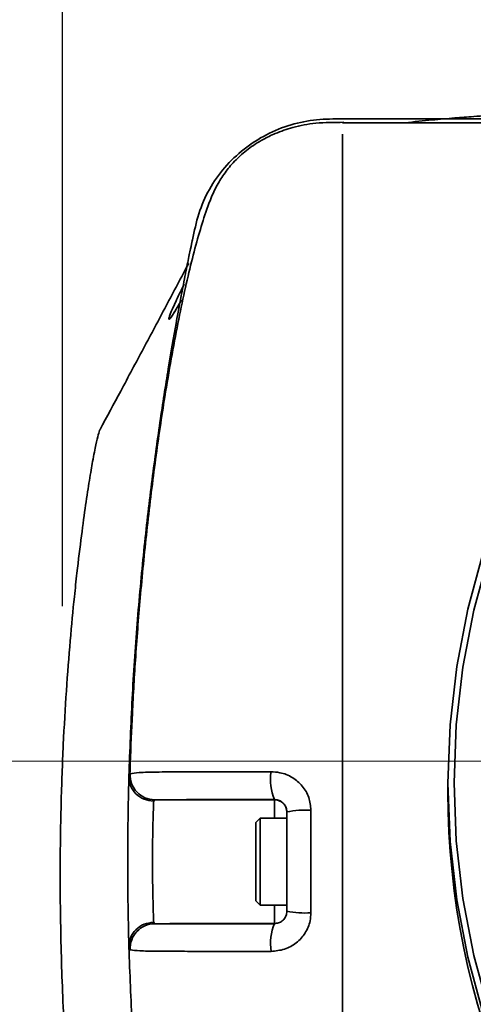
# Model space of a CAD drawing. Header units: millimetres. Extents: x -8713 to 3261, y -18743 to -8704.
# Tile 52 of 156: x -6925 to -6888, y -11233 to -11153. Entities that reach past the tile are written whole.
import ezdxf

# ---------------------------------------------------------------- set-up
doc = ezdxf.new("R2010")
doc.units = ezdxf.units.MM
doc.header["$LTSCALE"] = 10
doc.header["$PDSIZE"] = -1
doc.linetypes.add('CENTER', pattern=[50.8, 31.75, -6.35, 6.35, -6.35])
doc.layers.get('Defpoints').update_dxf_attribs({"true_color": 0x5e5e5e})
doc.layers.add('中心线层', color=1, linetype='CENTER')
doc.dimstyles.new('ISO-25', dxfattribs={"dimscale": 20, "dimtxt": 4, "dimasz": 3.05, "dimexe": 3, "dimexo": 0.625, "dimtad": 1, "dimdec": 0, "dimtxsty": 'Standard', "dimcen": 2.5, "dimclrd": 1, "dimclre": 1, "dimclrt": 4, "dimadec": 1, "dimazin": 2, "dimtfac": 1, "dimtdec": 0, "dimtmove": 0, "dimatfit": 0, "dimfxl": 1, "dimarcsym": 0})

# ---------------------------------------------------------------- blocks, each defined once
blk = doc.blocks.new('*D186')
at = {"color": 1, "lineweight": -2, "transparency": 16777216}
for p, q in [((-6921.466, -11200.686), (-6921.466, -11008.656)), ((-6734.252, -11200.686), (-6734.252, -11008.656)), ((-6860.466, -11068.656), (-6795.252, -11068.656))]:
    blk.add_line(p, q, dxfattribs=at)
at = {"color": 1, "lineweight": 20, "transparency": 16777216}
for points in [[(-6860.466, -11058.489), (-6860.466, -11078.822), (-6921.466, -11068.656)], [(-6795.252, -11058.489), (-6795.252, -11078.822), (-6734.252, -11068.656)]]:
    blk.add_solid(points, dxfattribs=at)
at = {"layer": 'Defpoints', "color": 0, "lineweight": 20, "transparency": 16777216}
for p in [(-6734.252, -11068.656), (-6921.466, -11213.186), (-6734.252, -11213.186)]:
    blk.add_point(p, dxfattribs=at)
at = {"color": 4, "lineweight": 20, "transparency": 16777216, "insert": (-6827.859, -11016.156), "char_height": 80, "attachment_point": 5}
blk.add_mtext('187', dxfattribs=at)

msp = doc.modelspace()

# ---------------------------------------------------------------- linework, layer by layer
at = {"linetype": 'Continuous', "lineweight": 35}
for p, q in [((-6898.858, -11161.367), (-6885.109, -11161.367)), ((-6898.858, -11161.688), (-6898.858, -11161.654)), ((-6885.109, -11161.702), (-6898.858, -11161.702)), ((-6890.359, -11214.954), (-6890.359, -11215.686)), ((-6914.031, -11216.289), (-6914.108, -11216.403)), ((-6904.358, -11216.289), (-6914.031, -11216.289)), ((-6904.358, -11216.289), (-6904.358, -11216.279)), ((-6904.358, -11217.789), (-6904.358, -11216.289)), ((-6905.508, -11217.789), (-6905.858, -11218.139)), ((-6903.358, -11217.789), (-6905.508, -11217.789)), ((-6905.508, -11217.789), (-6905.508, -11221.109)), ((-6903.358, -11225.278), (-6903.358, -11217.279)), ((-6905.858, -11221.127), (-6905.858, -11218.139)), ((-6905.858, -11224.439), (-6905.858, -11221.127)), ((-6905.508, -11221.109), (-6905.508, -11224.789)), ((-6916.206, -11221.313), (-6916.206, -11221.338)), ((-6905.858, -11224.439), (-6905.508, -11224.789)), ((-6905.508, -11224.789), (-6903.358, -11224.789)), ((-6904.358, -11226.289), (-6904.358, -11224.789)), ((-6914.108, -11226.178), (-6914.031, -11226.289)), ((-6904.358, -11226.289), (-6914.031, -11226.289))]:
    msp.add_line(p, q, dxfattribs=at)
at = {"linetype": 'Continuous', "lineweight": 35, "flags": 128}
for points in [[(-6890.359, -11214.954), (-6890.18, -11210.238), (-6889.644, -11205.549), (-6888.755, -11200.913), (-6887.516, -11196.358), (-6885.936, -11191.91), (-6884.022, -11187.593), (-6881.788, -11183.434), (-6879.244, -11179.454), (-6876.406, -11175.678), (-6873.29, -11172.128), (-6869.914, -11168.822), (-6866.297, -11165.781), (-6862.459, -11163.021), (-6858.424, -11160.559), (-6854.213, -11158.408), (-6849.852, -11156.581), (-6845.364, -11155.089), (-6840.777, -11153.939), (-6836.115, -11153.139)], [(-6831.378, -11153.158), (-6836.049, -11153.601), (-6840.673, -11154.394), (-6845.224, -11155.534), (-6849.676, -11157.015), (-6854.003, -11158.827), (-6858.179, -11160.961), (-6862.183, -11163.403), (-6865.989, -11166.141), (-6869.577, -11169.158), (-6872.927, -11172.437), (-6876.018, -11175.959), (-6878.833, -11179.705), (-6881.356, -11183.652), (-6883.573, -11187.779), (-6885.471, -11192.061), (-6887.039, -11196.474), (-6888.267, -11200.992), (-6889.15, -11205.591), (-6889.682, -11210.242), (-6889.859, -11214.921)], [(-6817.265, -11276.413), (-6821.954, -11277.037), (-6826.677, -11277.304), (-6831.406, -11277.215), (-6836.115, -11276.769), (-6840.777, -11275.969), (-6845.364, -11274.82), (-6849.852, -11273.327), (-6854.213, -11271.501), (-6858.424, -11269.35), (-6862.459, -11266.888), (-6866.297, -11264.128), (-6869.914, -11261.087), (-6873.29, -11257.781), (-6876.406, -11254.23), (-6879.244, -11250.454), (-6881.788, -11246.475), (-6884.022, -11242.315), (-6885.936, -11237.999), (-6887.516, -11233.55), (-6888.755, -11228.995), (-6889.644, -11224.36), (-6890.18, -11219.671), (-6890.359, -11214.954)], [(-6889.859, -11214.921), (-6889.682, -11219.6), (-6889.15, -11224.251), (-6888.267, -11228.85), (-6887.039, -11233.368)]]:
    msp.add_lwpolyline(points, dxfattribs=at)
at = {"linetype": 'Continuous', "lineweight": 35}
for centre, radius, start, end in [((-6914.017, -11214.3), 1.99, 176.75591, 269.59462), ((-6900.263, -11214.632), 4.414, 172.1977, 201.91452), ((-6904.358, -11217.289), 1, 0.00003, 90.00003), ((-6827.859, -11215.578), 62.5, 180.09931, 359.90069), ((-6901.891, -11224.037), 6.916, 86.08067, 102.24737), ((-6901.891, -11218.196), 7.231, 258.29736, 273.74966), ((-6914.018, -11228.277), 1.988, 90.37242, 183.25245), ((-6900.306, -11227.919), 4.371, 157.95617, 187.89311)]:
    msp.add_arc(centre, radius, start, end, dxfattribs=at)
for points, knots in [([(-6869.236, -11160.311), (-6869.251, -11160.258), (-6869.289, -11160.119), (-6869.688, -11160.05), (-6870.631, -11160.103), (-6871.984, -11160.224), (-6873.136, -11160.313), (-6874.244, -11160.397), (-6875.27, -11160.472), (-6876.428, -11160.553), (-6877.694, -11160.637), (-6879.18, -11160.72), (-6880.621, -11160.788), (-6882.168, -11160.849), (-6884.094, -11160.93), (-6885.337, -11160.997), (-6886.494, -11161.062), (-6887.338, -11161.114), (-6888.484, -11161.193), (-6889.945, -11161.305), (-6891.762, -11161.469), (-6893.115, -11161.604), (-6893.867, -11161.698), (-6893.903, -11161.702)], [0, 0, 0, 0, 0.045784, 0.119967, 0.182291, 0.236071, 0.285366, 0.330225, 0.370621, 0.406528, 0.461642, 0.50705, 0.545927, 0.578618, 0.609794, 0.660613, 0.681285, 0.710995, 0.752, 0.816257, 0.897168, 0.99514, 1, 1, 1, 1]), ([(-6898.858, -11161.367), (-6899.559, -11161.373), (-6900.961, -11161.384), (-6903.054, -11161.786), (-6905.042, -11162.593), (-6906.856, -11163.767), (-6908.425, -11165.254), (-6909.675, -11167.02), (-6910.529, -11169.011), (-6910.831, -11170.415), (-6910.982, -11171.117)], [0, 0, 0, 0, 0.122911, 0.245702, 0.371398, 0.49711, 0.622814, 0.74849, 0.874172, 1, 1, 1, 1]), ([(-6898.758, -11161.65), (-6899.517, -11161.651), (-6900.908, -11161.652), (-6902.772, -11161.992), (-6904.181, -11162.484), (-6905.178, -11162.968), (-6905.91, -11163.398), (-6906.705, -11163.958), (-6907.577, -11164.743), (-6908.354, -11165.679), (-6908.976, -11166.663), (-6909.485, -11167.733), (-6910.155, -11169.575), (-6911.077, -11172.776), (-6912.167, -11177.757), (-6913.137, -11183.185), (-6913.966, -11188.76), (-6914.622, -11194.076), (-6915.164, -11199.446), (-6915.564, -11204.504), (-6915.834, -11209.096), (-6915.966, -11212.276), (-6916.016, -11213.919), (-6916.025, -11214.205)], [0, 0, 0, 0, 0.0283225, 0.0518361, 0.0703804, 0.0838733, 0.0931986, 0.1019563, 0.1203947, 0.1424983, 0.1698796, 0.203326, 0.2424802, 0.3499297, 0.4584803, 0.568256, 0.6516699, 0.7349513, 0.8110444, 0.8788516, 0.9382913, 0.9892695, 1, 1, 1, 1]), ([(-6898.858, -11278.891), (-6898.858, -11278.532), (-6898.858, -11277.569), (-6898.858, -11275.168), (-6898.858, -11271.848), (-6898.858, -11267.863), (-6898.858, -11263.286), (-6898.858, -11258.183), (-6898.858, -11252.621), (-6898.858, -11246.653), (-6898.858, -11240.369), (-6898.858, -11233.983), (-6898.858, -11227.593), (-6898.858, -11221.314), (-6898.858, -11215.069), (-6898.858, -11208.931), (-6898.858, -11202.749), (-6898.858, -11196.612), (-6898.858, -11190.618), (-6898.858, -11185.008), (-6898.858, -11179.869), (-6898.858, -11175.249), (-6898.858, -11171.207), (-6898.858, -11167.801), (-6898.858, -11165.112), (-6898.858, -11163.335), (-6898.858, -11162.787), (-6898.858, -11162.613)], [0, 0, 0, 0, 0.025095, 0.067265, 0.10957, 0.15174, 0.193909, 0.236212, 0.278382, 0.320567, 0.362887, 0.405073, 0.444598, 0.484123, 0.522919, 0.561818, 0.600612, 0.642795, 0.685113, 0.727295, 0.769459, 0.811757, 0.85392, 0.896083, 0.93838, 0.980542, 1, 1, 1, 1]), ([(-6898.858, -11276.901), (-6898.858, -11276.852), (-6898.858, -11275.961), (-6898.858, -11273.343), (-6898.858, -11269.036), (-6898.858, -11263.814), (-6898.858, -11257.892), (-6898.858, -11251.334), (-6898.858, -11244.272), (-6898.858, -11236.811), (-6898.858, -11229.092), (-6898.858, -11221.241), (-6898.858, -11213.389), (-6898.858, -11205.679), (-6898.858, -11198.232), (-6898.858, -11191.181), (-6898.858, -11184.649), (-6898.858, -11178.743), (-6898.858, -11173.567), (-6898.858, -11169.199), (-6898.858, -11165.77), (-6898.858, -11163.544), (-6898.858, -11162.856), (-6898.858, -11162.628)], [0, 0, 0, 0, 0.002997, 0.054331, 0.1053, 0.156521, 0.207669, 0.258679, 0.310002, 0.360987, 0.412142, 0.463353, 0.514328, 0.565565, 0.61664, 0.667731, 0.71897, 0.769928, 0.821153, 0.872291, 0.923273, 0.974593, 1, 1, 1, 1]), ([(-6916.108, -11214.392), (-6916.031, -11212.291), (-6915.879, -11208.09), (-6915.457, -11201.988), (-6914.92, -11196.153), (-6914.287, -11190.701), (-6913.607, -11185.768), (-6912.925, -11181.432), (-6912.287, -11177.766), (-6911.783, -11175.081), (-6911.415, -11173.213), (-6911.17, -11172.011), (-6911.011, -11171.251), (-6910.992, -11171.161), (-6910.982, -11171.117)], [0, 0, 0, 0, 0.088929, 0.177858, 0.269197, 0.360539, 0.451881, 0.543222, 0.634564, 0.725902, 0.794427, 0.862952, 0.931476, 1, 1, 1, 1]), ([(-6911.284, -11173.028), (-6911.886, -11174.161), (-6913.069, -11176.385), (-6914.908, -11179.841), (-6916.691, -11183.179), (-6917.881, -11185.396), (-6918.44, -11186.436)], [0, 0, 0, 0, 0.268864, 0.527859, 0.77841, 1, 1, 1, 1]), ([(-6911.919, -11176.091), (-6911.936, -11176.119), (-6912.145, -11176.481), (-6912.562, -11177.173), (-6912.851, -11177.563), (-6912.91, -11177.499), (-6912.742, -11177.017), (-6912.278, -11175.995), (-6911.863, -11175.14), (-6911.672, -11174.754), (-6911.652, -11174.714)], [0, 0, 0, 0, 0.013469, 0.168621, 0.384172, 0.480218, 0.671178, 0.861826, 0.985722, 1, 1, 1, 1]), ([(-6911.86, -11175.975), (-6911.891, -11176.03), (-6912.071, -11176.347), (-6912.294, -11176.712), (-6912.502, -11177.034), (-6912.53, -11177.071), (-6912.541, -11177.085)], [0, 0, 0, 0, 0.081549, 0.472307, 0.800055, 1, 1, 1, 1]), ([(-6920.306, -11198.009), (-6920.183, -11196.966), (-6919.936, -11194.88), (-6919.593, -11192.43), (-6919.289, -11190.449), (-6919.007, -11188.805), (-6918.767, -11187.572), (-6918.58, -11186.8), (-6918.476, -11186.478), (-6918.439, -11186.445), (-6918.433, -11186.44)], [0, 0, 0, 0, 0.1211731, 0.2423672, 0.366351, 0.4903599, 0.6483574, 0.8063978, 0.9658428, 1, 1, 1, 1]), ([(-6920.802, -11242.189), (-6920.978, -11239.925), (-6921.329, -11235.398), (-6921.595, -11228.838), (-6921.685, -11222.518), (-6921.608, -11216.813), (-6921.421, -11211.8), (-6921.165, -11207.393), (-6920.855, -11203.407), (-6920.559, -11200.304), (-6920.375, -11198.632), (-6920.306, -11198.009)], [0, 0, 0, 0, 0.1206937, 0.2413922, 0.3663643, 0.4913257, 0.6001829, 0.709046, 0.8211949, 0.9333597, 1, 1, 1, 1]), ([(-6916.107, -11228.191), (-6916.114, -11227.948), (-6916.128, -11227.462), (-6916.166, -11225.828), (-6916.197, -11223.74), (-6916.21, -11221.363), (-6916.198, -11218.978), (-6916.168, -11216.867), (-6916.129, -11215.166), (-6916.115, -11214.654), (-6916.107, -11214.392)], [0, 0, 0, 0, 0.123742, 0.247787, 0.372192, 0.496797, 0.621362, 0.745716, 0.869783, 1, 1, 1, 1]), ([(-6916.108, -11214.392), (-6916.108, -11214.392), (-6916.104, -11214.263), (-6916.054, -11214.225), (-6916.003, -11214.187)], [0, 0, 0, 0, 0.000033, 1, 1, 1, 1]), ([(-6916.003, -11214.187), (-6915.81, -11214.153), (-6915.383, -11214.079), (-6913.696, -11214.051), (-6911.719, -11214.043), (-6909.53, -11214.038), (-6907.152, -11214.032), (-6905.481, -11214.033), (-6904.636, -11214.033)], [0, 0, 0, 0, 0.141368, 0.311872, 0.480523, 0.652914, 0.824357, 1, 1, 1, 1]), ([(-6904.636, -11214.033), (-6904.398, -11214.047), (-6903.799, -11214.084), (-6902.891, -11214.449), (-6902.073, -11215.152), (-6901.524, -11216.086), (-6901.453, -11216.787), (-6901.418, -11217.137)], [0, 0, 0, 0, 0.144415, 0.363972, 0.578468, 0.789675, 1, 1, 1, 1]), ([(-6904.358, -11216.279), (-6905.096, -11216.28), (-6906.57, -11216.28), (-6908.666, -11216.281), (-6910.614, -11216.283), (-6912.271, -11216.285), (-6913.604, -11216.287), (-6913.908, -11216.288), (-6914.031, -11216.289)], [0, 0, 0, 0, 0.185373, 0.37048, 0.552431, 0.73421, 0.89241, 1, 1, 1, 1]), ([(-6903.358, -11217.279), (-6903.369, -11217.166), (-6903.392, -11216.938), (-6903.566, -11216.639), (-6903.821, -11216.414), (-6904.102, -11216.296), (-6904.286, -11216.284), (-6904.358, -11216.279)], [0, 0, 0, 0, 0.209828, 0.422522, 0.638381, 0.857286, 1, 1, 1, 1]), ([(-6914.108, -11216.403), (-6914.116, -11216.589), (-6914.13, -11216.951), (-6914.168, -11218.155), (-6914.198, -11219.651), (-6914.21, -11221.342), (-6914.197, -11223.027), (-6914.166, -11224.506), (-6914.129, -11225.663), (-6914.115, -11226.006), (-6914.108, -11226.178)], [0, 0, 0, 0, 0.130675, 0.254879, 0.379034, 0.503185, 0.627382, 0.751605, 0.875804, 1, 1, 1, 1]), ([(-6901.418, -11217.137), (-6901.418, -11218.47), (-6901.418, -11221.228), (-6901.418, -11223.987), (-6901.418, -11225.412)], [0, 0, 0, 0, 0.483362, 1, 1, 1, 1]), ([(-6901.418, -11225.412), (-6901.432, -11225.63), (-6901.468, -11226.199), (-6901.836, -11227.073), (-6902.56, -11227.876), (-6903.535, -11228.417), (-6904.267, -11228.485), (-6904.636, -11228.519)], [0, 0, 0, 0, 0.130946, 0.343012, 0.55759, 0.776422, 1, 1, 1, 1]), ([(-6904.358, -11226.278), (-6904.245, -11226.267), (-6904.02, -11226.245), (-6903.718, -11226.07), (-6903.491, -11225.813), (-6903.374, -11225.532), (-6903.363, -11225.348), (-6903.358, -11225.278)], [0, 0, 0, 0, 0.221388, 0.440453, 0.65673, 0.869722, 1, 1, 1, 1]), ([(-6914.031, -11226.289), (-6914.017, -11226.289), (-6913.936, -11226.288), (-6913.525, -11226.287), (-6912.451, -11226.285), (-6910.983, -11226.283), (-6909.08, -11226.281), (-6906.866, -11226.279), (-6905.195, -11226.279), (-6904.358, -11226.278)], [0, 0, 0, 0, 0.019644, 0.115018, 0.241439, 0.410419, 0.579651, 0.789679, 1, 1, 1, 1]), ([(-6910.982, -11271.617), (-6910.992, -11271.568), (-6911.011, -11271.468), (-6911.17, -11270.693), (-6911.415, -11269.476), (-6911.783, -11267.593), (-6912.287, -11264.892), (-6912.925, -11261.208), (-6913.607, -11256.858), (-6914.287, -11251.911), (-6914.92, -11246.448), (-6915.457, -11240.604), (-6915.879, -11234.496), (-6916.031, -11230.293), (-6916.107, -11228.191)], [0, 0, 0, 0, 0.068524, 0.137048, 0.205572, 0.274098, 0.365436, 0.456777, 0.548119, 0.63946, 0.730802, 0.822142, 0.911071, 1, 1, 1, 1]), ([(-6916.003, -11228.39), (-6916.053, -11228.354), (-6916.104, -11228.318), (-6916.107, -11228.191), (-6916.107, -11228.191)], [0, 0, 0, 0, 0.999967, 1, 1, 1, 1]), ([(-6904.636, -11228.519), (-6905.583, -11228.52), (-6907.475, -11228.521), (-6909.983, -11228.518), (-6912.142, -11228.518), (-6913.884, -11228.512), (-6915.267, -11228.49), (-6915.85, -11228.427), (-6915.981, -11228.395), (-6916.003, -11228.39)], [0, 0, 0, 0, 0.19695, 0.393658, 0.552988, 0.712113, 0.84954, 0.975007, 1, 1, 1, 1])]:
    msp.add_open_spline(points, degree=3, knots=knots, dxfattribs=at)
for points in [[(-6914.108, -11216.403), (-6914.375, -11216.372), (-6914.908, -11216.311), (-6915.577, -11215.843), (-6916.036, -11215.176), (-6916.084, -11214.653), (-6916.107, -11214.392)], [(-6914.108, -11226.178), (-6914.375, -11226.209), (-6914.908, -11226.271), (-6915.577, -11226.739), (-6916.036, -11227.406), (-6916.084, -11227.929), (-6916.107, -11228.191)]]:
    msp.add_open_spline(points, degree=3, dxfattribs=at)
at = {"layer": '中心线层', "color": 4, "linetype": 'CENTER', "lineweight": 20}
msp.add_line((-7066.626, -11213.186), (-6573.428, -11213.186), dxfattribs=at)

# ---------------------------------------------------------------- dimensions: what is measured, and where the dimension line sits
at = {"lineweight": 20}
dim = msp.add_linear_dim(base=(-6734.252, -11068.656), p1=(-6921.466, -11213.186), p2=(-6734.252, -11213.186), dimstyle='ISO-25', dxfattribs=at)
dim.commit()
dim.dimension.update_dxf_attribs({"geometry": '*D186', "text_midpoint": (-6827.859, -11016.156)})

doc.saveas('drawing.dxf')
